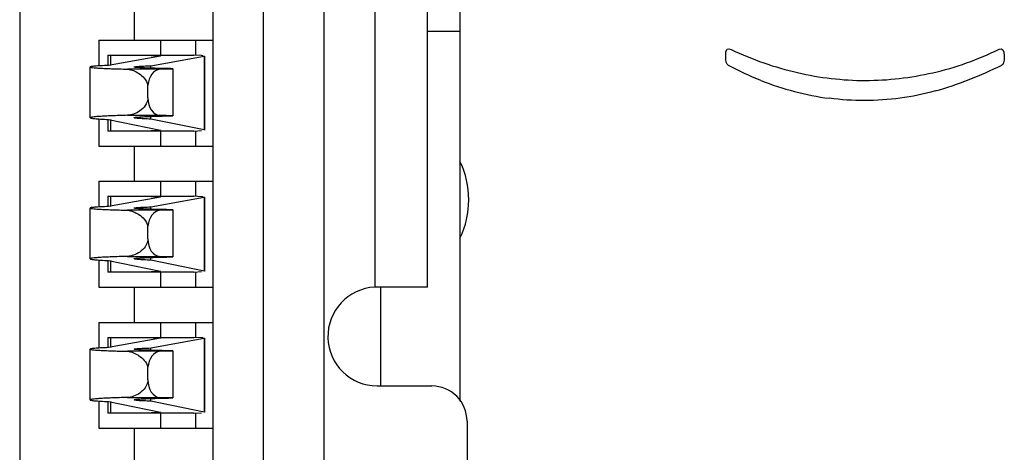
# Model space of a CAD drawing. Header units: inches. Extents: x 0 to 34, y 0 to 22.
# Tile 13 of 51: x 11.65 to 12.091, y 11.62 to 11.813. Entities that reach past the tile are written whole.
import ezdxf

# ---------------------------------------------------------------- set-up
doc = ezdxf.new("R2010")
doc.units = ezdxf.units.IN
doc.header["$LTSCALE"] = 1.87
doc.header["$MEASUREMENT"] = 0
doc.linetypes.add('CENTER', pattern=[0.6, 0.375, -0.075, 0.075, -0.075])
doc.layers.get('0').update_dxf_attribs({"linetype": 'CONTINUOUS'})
doc.layers.add('02___PRT_ALL_AXES', color=7, linetype='CONTINUOUS')
doc.layers.add('DATUMCURVES', color=7, linetype='CONTINUOUS')

msp = doc.modelspace()

# ---------------------------------------------------------------- linework, layer by layer
at = {"color": 7, "linetype": 'CONTINUOUS'}
for p, q in [((11.7369310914, 10.6920990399), (11.7369313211, 13.0582407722)), ((11.7592473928, 13.0582407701), (11.7592471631, 10.6920990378)), ((11.7866381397, 10.6920990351), (11.7866383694, 13.0582407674)), ((11.8473078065, 12.1072406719), (11.8473078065, 11.6431318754)), ((11.8091849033, 12.0563004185), (11.8091848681, 11.6940393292)), ((11.8328069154, 11.6940675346), (11.8328069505, 12.056272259)), ((11.7016385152, 11.8200518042), (11.7016385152, 11.8043037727)), ((11.8473078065, 11.8082407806), (11.8328069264, 11.8082407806)), ((11.6858904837, 11.8043037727), (11.6858904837, 11.792828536)), ((11.6858904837, 11.8043037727), (11.7369311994, 11.8043037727)), ((11.7134495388, 11.8043037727), (11.7134495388, 11.7976108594)), ((11.7291975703, 11.7976108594), (11.7291975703, 11.8043037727)), ((11.6898274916, 11.7976108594), (11.6898274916, 11.7930346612)), ((11.6898274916, 11.7976108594), (11.7283603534, 11.7976108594)), ((11.7134495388, 11.7972447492), (11.6900946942, 11.7930346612)), ((11.6912288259, 11.7930346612), (11.6912288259, 11.7976108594)), ((11.707166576, 11.7976108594), (11.7134495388, 11.7972447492)), ((11.7090490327, 11.7928735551), (11.7329729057, 11.7971862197)), ((11.7317332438, 11.79741432), (11.7283603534, 11.7976108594)), ((11.7329729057, 11.7971862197), (11.7329729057, 11.7642309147)), ((11.7331345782, 11.7972447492), (11.7331345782, 11.7641649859)), ((11.6819534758, 11.7696908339), (11.6819534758, 11.7923390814)), ((11.7129985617, 11.7913824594), (11.6986511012, 11.7913824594)), ((11.7090490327, 11.791811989), (11.7090490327, 11.7928735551)), ((11.7129985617, 11.7913824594), (11.7188553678, 11.7915824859)), ((11.7188553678, 11.7915824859), (11.7188553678, 11.7705430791)), ((11.7077787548, 11.7786397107), (11.7077787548, 11.7842985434)), ((11.6858904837, 11.7691395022), (11.6858904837, 11.7570596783)), ((11.6898274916, 11.7689073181), (11.6898274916, 11.7637525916)), ((11.6900946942, 11.7689073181), (11.7134495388, 11.7641649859)), ((11.6912288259, 11.7637525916), (11.6912288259, 11.7689073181)), ((11.6986511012, 11.7707683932), (11.7129985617, 11.7707683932)), ((11.7090490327, 11.7690887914), (11.7090490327, 11.7702845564)), ((11.7329729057, 11.7642309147), (11.7090490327, 11.7690887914)), ((11.7188553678, 11.7705430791), (11.7129985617, 11.7707683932)), ((11.7283603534, 11.7637525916), (11.6898274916, 11.7637525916)), ((11.7134495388, 11.7641649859), (11.707166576, 11.7637525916)), ((11.7134495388, 11.7637525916), (11.7134495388, 11.7570596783)), ((11.7283603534, 11.7637525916), (11.7317332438, 11.7639739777)), ((11.7291975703, 11.7570596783), (11.7291975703, 11.7637525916)), ((11.6858904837, 11.7570596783), (11.7369311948, 11.7570596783)), ((11.7016385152, 11.7570596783), (11.7016385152, 11.7413116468)), ((11.6858904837, 11.7413116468), (11.6858904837, 11.72983641)), ((11.6858904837, 11.7413116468), (11.7369311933, 11.7413116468)), ((11.7134495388, 11.7413116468), (11.7134495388, 11.7346187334)), ((11.7291975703, 11.7346187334), (11.7291975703, 11.7413116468)), ((11.6898274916, 11.7346187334), (11.6898274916, 11.7300425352)), ((11.6898274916, 11.7346187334), (11.7283603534, 11.7346187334)), ((11.7134495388, 11.7342526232), (11.6900946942, 11.7300425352)), ((11.6912288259, 11.7300425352), (11.6912288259, 11.7346187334)), ((11.707166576, 11.7346187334), (11.7134495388, 11.7342526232)), ((11.7090490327, 11.7298814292), (11.7329729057, 11.7341940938)), ((11.7317332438, 11.734422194), (11.7283603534, 11.7346187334)), ((11.7329729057, 11.7341940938), (11.7329729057, 11.7012387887)), ((11.7331345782, 11.7342526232), (11.7331345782, 11.7011728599)), ((11.6819534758, 11.7066987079), (11.6819534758, 11.7293469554)), ((11.7129985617, 11.7283903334), (11.6986511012, 11.7283903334)), ((11.7090490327, 11.7288198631), (11.7090490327, 11.7298814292)), ((11.7129985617, 11.7283903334), (11.7188553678, 11.7285903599)), ((11.7188553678, 11.7285903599), (11.7188553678, 11.7075509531)), ((11.7077787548, 11.7156475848), (11.7077787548, 11.7213064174)), ((11.6858904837, 11.7061473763), (11.6858904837, 11.6940675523)), ((11.6898274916, 11.7059151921), (11.6898274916, 11.7007604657)), ((11.6900946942, 11.7059151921), (11.7134495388, 11.7011728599)), ((11.6912288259, 11.7007604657), (11.6912288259, 11.7059151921)), ((11.6986511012, 11.7077762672), (11.7129985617, 11.7077762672)), ((11.7090490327, 11.7060966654), (11.7090490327, 11.7072924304)), ((11.7329729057, 11.7012387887), (11.7090490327, 11.7060966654)), ((11.7188553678, 11.7075509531), (11.7129985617, 11.7077762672)), ((11.7134495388, 11.7011728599), (11.707166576, 11.7007604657)), ((11.7283603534, 11.7007604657), (11.7317332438, 11.7009818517)), ((11.7283603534, 11.7007604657), (11.6898274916, 11.7007604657)), ((11.7134495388, 11.7007604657), (11.7134495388, 11.6940675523)), ((11.7291975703, 11.6940675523), (11.7291975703, 11.7007604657)), ((11.6858904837, 11.6940675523), (11.7369311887, 11.6940675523)), ((11.7016385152, 11.6940675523), (11.7016385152, 11.6783195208)), ((11.8328069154, 11.6940675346), (11.8108558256, 11.6940675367)), ((11.8118747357, 11.6499699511), (11.8118747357, 11.6940675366)), ((11.6858904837, 11.6783195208), (11.6858904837, 11.666844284)), ((11.6858904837, 11.6783195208), (11.7369311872, 11.6783195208)), ((11.7134495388, 11.6783195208), (11.7134495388, 11.6716266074)), ((11.7291975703, 11.6716266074), (11.7291975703, 11.6783195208)), ((11.6898274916, 11.6716266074), (11.6898274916, 11.6670504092)), ((11.6898274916, 11.6716266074), (11.7283603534, 11.6716266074)), ((11.7134495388, 11.6712604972), (11.6900946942, 11.6670504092)), ((11.6912288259, 11.6670504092), (11.6912288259, 11.6716266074)), ((11.707166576, 11.6716266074), (11.7134495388, 11.6712604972)), ((11.7090490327, 11.6668893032), (11.7329729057, 11.6712019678)), ((11.7317332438, 11.671430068), (11.7283603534, 11.6716266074)), ((11.7329729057, 11.6712019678), (11.7329729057, 11.6382466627)), ((11.7331345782, 11.6712604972), (11.7331345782, 11.6381807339)), ((11.6819534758, 11.6437065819), (11.6819534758, 11.6663548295)), ((11.7090490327, 11.6658277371), (11.7090490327, 11.6668893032)), ((11.7129985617, 11.6653982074), (11.6986511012, 11.6653982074)), ((11.7129985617, 11.6653982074), (11.7188553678, 11.6655982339)), ((11.7188553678, 11.6655982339), (11.7188553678, 11.6445588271)), ((11.7077787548, 11.6526554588), (11.7077787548, 11.6583142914)), ((11.8102997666, 11.6499730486), (11.8347401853, 11.6499249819)), ((11.6986511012, 11.6447841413), (11.7129985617, 11.6447841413)), ((11.7090490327, 11.6431045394), (11.7090490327, 11.6443003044)), ((11.7188553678, 11.6445588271), (11.7129985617, 11.6447841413)), ((11.6858904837, 11.6431552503), (11.6858904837, 11.6310754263)), ((11.6898274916, 11.6429230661), (11.6898274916, 11.6377683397)), ((11.6900946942, 11.6429230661), (11.7134495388, 11.6381807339)), ((11.6912288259, 11.6377683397), (11.6912288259, 11.6429230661)), ((11.7329729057, 11.6382466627), (11.7090490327, 11.6431045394)), ((11.7283603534, 11.6377683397), (11.6898274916, 11.6377683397)), ((11.7134495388, 11.6381807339), (11.707166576, 11.6377683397)), ((11.7134495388, 11.6377683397), (11.7134495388, 11.6310754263)), ((11.7283603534, 11.6377683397), (11.7317332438, 11.6379897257)), ((11.7291975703, 11.6310754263), (11.7291975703, 11.6377683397)), ((11.6858904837, 11.6310754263), (11.7369311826, 11.6310754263)), ((11.7016385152, 11.6310754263), (11.7016385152, 11.6153273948)), ((11.8504572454, 11.6341769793), (11.8504572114, 11.2838313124))]:
    msp.add_line(p, q, dxfattribs=at)
at = {"color": 40, "linetype": 'CONTINUOUS'}
for p, q in [((11.966104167, 11.7972589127), (11.9662397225, 11.7992394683)), ((11.9662397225, 11.7992394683), (11.9667008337, 11.8002700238)), ((11.9667008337, 11.8002700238), (11.9674875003, 11.8005144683)), ((11.9674875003, 11.8005144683), (11.9685725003, 11.8001616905)), ((12.0883380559, 11.8002978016), (12.0892852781, 11.8004616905)), ((12.0892852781, 11.8004616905), (12.0900463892, 11.8000533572)), ((12.0900463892, 11.8000533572), (12.0905075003, 11.7989950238)), ((12.0905075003, 11.7989950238), (12.0906713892, 11.7972589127)), ((11.9661583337, 11.7957394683), (11.966104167, 11.7972589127)), ((11.9663752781, 11.7945200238), (11.9661583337, 11.7957394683)), ((11.9667822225, 11.7936255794), (11.9663752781, 11.7945200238)), ((11.967379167, 11.7930811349), (11.9667822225, 11.7936255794)), ((12.0899380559, 11.7935172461), (12.0895297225, 11.7932172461)), ((12.0902908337, 11.7941672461), (12.0899380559, 11.7935172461)), ((12.0905602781, 11.7953616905), (12.0902908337, 11.7941672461)), ((12.0906713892, 11.7972589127), (12.0905602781, 11.7953616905))]:
    msp.add_line(p, q, dxfattribs=at)
for centre, radius, start, end in [((12.014282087, 11.9427232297), 0.1673745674, 285.751528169, 296.7165018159), ((12.0306350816, 11.9102028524), 0.13313938, 248.4991511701, 255.3070861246), ((12.0278910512, 11.8978536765), 0.1204989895, 255.079837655, 262.6182835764)]:
    msp.add_arc(centre, radius, start, end, dxfattribs=at)
at = {"color": 7, "linetype": 'CONTINUOUS'}
for centre, radius, start, end in [((11.8102997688, 11.6720202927), 0.0220472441, 92.8986098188, 269.9999944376), ((11.8111357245, 11.6279807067), 0.0660874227, 90.2426644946, 91.6915787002), ((11.8347092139, 11.6341769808), 0.0157480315, 359.9999944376, 89.8873171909)]:
    msp.add_arc(centre, radius, start, end, dxfattribs=at)
for centre, major_axis, ratio, start_param, end_param in [((11.7134495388, 11.7972447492), (0.0196850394, 0), 0.0232470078, 0.2530681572, 0.3796019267), ((11.7134495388, 11.7972447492), (0.0196850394, 0), 0.0232470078, -0.1282515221, 0), ((11.713546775, 11.7828179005), (-0, 0.0086023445), 0.680675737, 0.0937624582, 1.3978140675), ((11.7131384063, 11.7786397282), (0, 0.0078740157), 0.680675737, -4.7123867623, -3.1676877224), ((11.7134495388, 11.7641649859), (0.0196850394, -0), 0.0261859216, 0, 0.1282515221), ((11.7134495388, 11.7342526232), (0.0196850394, -0), 0.0232470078, 0.2530681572, 0.3796019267), ((11.7134495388, 11.7342526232), (0.0196850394, -0), 0.0232470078, -0.1282515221, 0), ((11.713546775, 11.7198257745), (-0, 0.0086023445), 0.680675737, 0.0937624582, 1.3978140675), ((11.7131384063, 11.7156476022), (0, 0.0078740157), 0.680675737, -4.7123867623, -3.1676877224), ((11.7134495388, 11.7011728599), (0.0196850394, -0), 0.0261859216, 0, 0.1282515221), ((11.7134495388, 11.6712604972), (0.0196850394, -0), 0.0232470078, 0.2530681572, 0.3796019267), ((11.7134495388, 11.6712604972), (0.0196850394, -0), 0.0232470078, -0.1282515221, 0), ((11.713546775, 11.6568336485), (0, 0.0086023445), 0.680675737, 0.0937624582, 1.3978140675), ((11.7131384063, 11.6526554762), (0, 0.0078740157), 0.680675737, -4.7123867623, -3.1676877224), ((11.7134495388, 11.6381807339), (0.0196850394, -0), 0.0261859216, 0, 0.1282515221)]:
    msp.add_ellipse(centre, major_axis=major_axis, ratio=ratio, start_param=start_param, end_param=end_param, dxfattribs=at)
at = {"color": 40, "linetype": 'CONTINUOUS'}
for points in [[(11.9685725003, 11.8001616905), (11.9780484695, 11.7956770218), (11.9880493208, 11.7921306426), (11.9982763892, 11.7898255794)], [(12.0586880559, 11.7897728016), (12.0689194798, 11.7920764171), (12.0789152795, 11.7956934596), (12.0883380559, 11.8002978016)], [(11.9818375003, 11.7863283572), (11.9768853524, 11.7882699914), (11.9720590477, 11.7905528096), (11.967379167, 11.7930811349)], [(11.9982763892, 11.7898255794), (12.0081752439, 11.7875455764), (12.0183911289, 11.7863283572), (12.028549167, 11.7863283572)], [(12.028549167, 11.7863283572), (12.0386608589, 11.7863283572), (12.0488231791, 11.7875523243), (12.0586880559, 11.7897728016)], [(12.0597186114, 11.7816339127), (12.049532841, 11.7787854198), (12.0388562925, 11.7773478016), (12.0282797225, 11.7773478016)], [(12.0282797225, 11.7773478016), (12.0229790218, 11.7773478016), (12.0176658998, 11.7776699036), (12.0124094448, 11.7783533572)]]:
    msp.add_open_spline(points, degree=3, dxfattribs=at)
at = {"color": 7, "linetype": 'CONTINUOUS'}
for points, knots in [([(11.6900946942, 11.7930346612), (11.6889231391, 11.792988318), (11.6872829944, 11.7929157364), (11.685262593, 11.7927951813), (11.6841038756, 11.7927098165), (11.6832149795, 11.7926255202), (11.6825347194, 11.7925391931), (11.6821947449, 11.7924643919), (11.6819534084, 11.7923920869), (11.6819534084, 11.7923390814)], [0, 0, 0, 0, 0.4289241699, 0.6001500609, 0.7413435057, 0.852017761, 0.9317833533, 0.9806090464, 1, 1, 1, 1]), ([(11.6819534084, 11.7923390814), (11.6819534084, 11.7923072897), (11.6820697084, 11.7922455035), (11.6822632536, 11.7921964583), (11.6826168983, 11.7921298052), (11.6833357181, 11.7920375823), (11.6845794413, 11.7919274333), (11.6864542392, 11.7918081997), (11.6888393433, 11.7916913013), (11.6917082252, 11.7915796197), (11.6950332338, 11.7914741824), (11.6973984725, 11.7914124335), (11.6986511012, 11.7913824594)], [0, 0, 0, 0, 0.0056893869, 0.0185889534, 0.0393694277, 0.0681087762, 0.1493941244, 0.261920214, 0.4046863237, 0.5765744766, 0.775767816, 1, 1, 1, 1]), ([(11.6986511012, 11.7913824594), (11.7004776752, 11.7912056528), (11.7032683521, 11.7900165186), (11.7063765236, 11.7874157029), (11.7074934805, 11.7854098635), (11.7077787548, 11.7842985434)], [0, 0, 0, 0, 0.4547908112, 0.7156550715, 1, 1, 1, 1]), ([(11.7016383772, 11.7923390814), (11.7016383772, 11.7923855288), (11.7018676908, 11.7924326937), (11.7021692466, 11.7924984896), (11.7027970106, 11.7925612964), (11.7036077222, 11.792628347), (11.7046660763, 11.7926932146), (11.7065006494, 11.7927851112), (11.7079882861, 11.7928392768), (11.7090490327, 11.7928735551)], [0, 0, 0, 0, 0.0187030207, 0.0676749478, 0.1479436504, 0.2592811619, 0.4010829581, 0.5726446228, 1, 1, 1, 1]), ([(11.7188553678, 11.7915824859), (11.7175962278, 11.7916024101), (11.7152015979, 11.7916450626), (11.7118156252, 11.7917218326), (11.7088589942, 11.7918070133), (11.7063772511, 11.7918991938), (11.7044138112, 11.7919960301), (11.7031019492, 11.7920860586), (11.7023449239, 11.7921639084), (11.7019654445, 11.7922179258), (11.7017713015, 11.7922617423), (11.7016383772, 11.7923084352), (11.7016383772, 11.7923390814)], [0, 0, 0, 0, 0.2188723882, 0.4162699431, 0.5886218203, 0.733036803, 0.8476778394, 0.9308664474, 0.9603198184, 0.9815897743, 0.9946735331, 1, 1, 1, 1]), ([(11.7077787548, 11.7786397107), (11.7077787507, 11.7773947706), (11.7068570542, 11.7750094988), (11.7043194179, 11.7726664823), (11.7015500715, 11.7712085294), (11.6995885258, 11.7707935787), (11.6986511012, 11.7707683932)], [0, 0, 0, 0, 0.2865784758, 0.547265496, 0.784132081, 1, 1, 1, 1]), ([(11.6986511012, 11.7707683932), (11.6973984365, 11.7707346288), (11.6950330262, 11.7706650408), (11.6917083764, 11.7705463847), (11.6888382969, 11.7704202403), (11.6864563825, 11.7702895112), (11.6845728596, 11.7701526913), (11.6832322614, 11.7700227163), (11.6824104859, 11.7698920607), (11.6820645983, 11.7697957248), (11.6819533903, 11.7697246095), (11.6819533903, 11.7696908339)], [0, 0, 0, 0, 0.2240406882, 0.4230699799, 0.594828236, 0.7375050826, 0.8499893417, 0.9312939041, 0.9809141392, 0.9939613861, 1, 1, 1, 1]), ([(11.6819533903, 11.7696908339), (11.6819533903, 11.7696355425), (11.6821874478, 11.769546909), (11.6825368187, 11.7694675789), (11.683213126, 11.7693673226), (11.6841041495, 11.7692736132), (11.6852622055, 11.7691769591), (11.687282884, 11.7690413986), (11.6889230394, 11.7689595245), (11.6900946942, 11.7689073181)], [0, 0, 0, 0, 0.0201901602, 0.0692610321, 0.1490821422, 0.2596954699, 0.4007378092, 0.5717349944, 1, 1, 1, 1]), ([(11.7016383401, 11.7696908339), (11.7016383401, 11.7697229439), (11.7017668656, 11.7697790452), (11.7019665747, 11.7698263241), (11.702343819, 11.7698884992), (11.7031022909, 11.7699754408), (11.7044131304, 11.7700774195), (11.7063772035, 11.7701862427), (11.7088588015, 11.7702901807), (11.7118155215, 11.7703860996), (11.7152015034, 11.7704725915), (11.7175961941, 11.7705206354), (11.7188553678, 11.7705430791)], [0, 0, 0, 0, 0.0055772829, 0.0187579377, 0.0400784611, 0.0695584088, 0.1527548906, 0.2673624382, 0.4117119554, 0.5839713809, 0.7812554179, 1, 1, 1, 1]), ([(11.7090490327, 11.7690887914), (11.7079882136, 11.7691274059), (11.7065005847, 11.7691885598), (11.7046657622, 11.7692917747), (11.7036079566, 11.7693654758), (11.7027955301, 11.7694393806), (11.7021710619, 11.7695139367), (11.7018620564, 11.7695815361), (11.7016383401, 11.7696427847), (11.7016383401, 11.7696908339)], [0, 0, 0, 0, 0.4268603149, 0.5982480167, 0.7399332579, 0.8512211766, 0.9315270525, 0.980678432, 1, 1, 1, 1]), ([(11.6900946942, 11.7300425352), (11.6889231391, 11.729996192), (11.6872829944, 11.7299236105), (11.685262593, 11.7298030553), (11.6841038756, 11.7297176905), (11.6832149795, 11.7296333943), (11.6825347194, 11.7295470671), (11.6821947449, 11.7294722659), (11.6819534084, 11.7293999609), (11.6819534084, 11.7293469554)], [0, 0, 0, 0, 0.4289241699, 0.6001500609, 0.7413435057, 0.852017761, 0.9317833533, 0.9806090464, 1, 1, 1, 1]), ([(11.6819534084, 11.7293469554), (11.6819534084, 11.7293151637), (11.6820697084, 11.7292533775), (11.6822632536, 11.7292043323), (11.6826168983, 11.7291376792), (11.6833357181, 11.7290454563), (11.6845794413, 11.7289353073), (11.6864542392, 11.7288160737), (11.6888393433, 11.7286991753), (11.6917082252, 11.7285874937), (11.6950332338, 11.7284820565), (11.6973984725, 11.7284203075), (11.6986511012, 11.7283903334)], [0, 0, 0, 0, 0.0056893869, 0.0185889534, 0.0393694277, 0.0681087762, 0.1493941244, 0.261920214, 0.4046863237, 0.5765744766, 0.775767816, 1, 1, 1, 1]), ([(11.6986511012, 11.7283903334), (11.7004776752, 11.7282135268), (11.7032683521, 11.7270243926), (11.7063765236, 11.7244235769), (11.7074934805, 11.7224177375), (11.7077787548, 11.7213064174)], [0, 0, 0, 0, 0.4547908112, 0.7156550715, 1, 1, 1, 1]), ([(11.7016383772, 11.7293469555), (11.7016383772, 11.7293934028), (11.7018676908, 11.7294405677), (11.7021692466, 11.7295063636), (11.7027970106, 11.7295691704), (11.7036077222, 11.729636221), (11.7046660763, 11.7297010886), (11.7065006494, 11.7297929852), (11.7079882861, 11.7298471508), (11.7090490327, 11.7298814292)], [0, 0, 0, 0, 0.0187030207, 0.0676749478, 0.1479436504, 0.2592811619, 0.4010829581, 0.5726446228, 1, 1, 1, 1]), ([(11.7188553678, 11.7285903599), (11.7175962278, 11.7286102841), (11.7152015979, 11.7286529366), (11.7118156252, 11.7287297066), (11.7088589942, 11.7288148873), (11.7063772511, 11.7289070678), (11.7044138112, 11.7290039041), (11.7031019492, 11.7290939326), (11.7023449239, 11.7291717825), (11.7019654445, 11.7292257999), (11.7017713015, 11.7292696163), (11.7016383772, 11.7293163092), (11.7016383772, 11.7293469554)], [0, 0, 0, 0, 0.2188723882, 0.4162699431, 0.5886218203, 0.733036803, 0.8476778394, 0.9308664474, 0.9603198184, 0.9815897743, 0.9946735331, 1, 1, 1, 1]), ([(11.7077787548, 11.7156475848), (11.7077787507, 11.7144026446), (11.7068570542, 11.7120173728), (11.7043194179, 11.7096743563), (11.7015500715, 11.7082164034), (11.6995885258, 11.7078014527), (11.6986511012, 11.7077762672)], [0, 0, 0, 0, 0.2865784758, 0.547265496, 0.784132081, 1, 1, 1, 1]), ([(11.6986511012, 11.7077762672), (11.6973984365, 11.7077425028), (11.6950330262, 11.7076729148), (11.6917083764, 11.7075542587), (11.6888382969, 11.7074281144), (11.6864563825, 11.7072973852), (11.6845728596, 11.7071605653), (11.6832322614, 11.7070305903), (11.6824104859, 11.7068999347), (11.6820645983, 11.7068035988), (11.6819533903, 11.7067324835), (11.6819533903, 11.7066987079)], [0, 0, 0, 0, 0.2240406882, 0.4230699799, 0.594828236, 0.7375050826, 0.8499893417, 0.9312939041, 0.9809141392, 0.9939613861, 1, 1, 1, 1]), ([(11.6819533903, 11.7066987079), (11.6819533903, 11.7066434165), (11.6821874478, 11.706554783), (11.6825368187, 11.7064754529), (11.683213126, 11.7063751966), (11.6841041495, 11.7062814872), (11.6852622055, 11.7061848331), (11.687282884, 11.7060492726), (11.6889230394, 11.7059673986), (11.6900946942, 11.7059151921)], [0, 0, 0, 0, 0.0201901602, 0.0692610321, 0.1490821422, 0.2596954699, 0.4007378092, 0.5717349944, 1, 1, 1, 1]), ([(11.7016383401, 11.7066987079), (11.7016383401, 11.7067308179), (11.7017668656, 11.7067869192), (11.7019665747, 11.7068341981), (11.702343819, 11.7068963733), (11.7031022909, 11.7069833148), (11.7044131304, 11.7070852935), (11.7063772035, 11.7071941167), (11.7088588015, 11.7072980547), (11.7118155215, 11.7073939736), (11.7152015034, 11.7074804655), (11.7175961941, 11.7075285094), (11.7188553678, 11.7075509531)], [0, 0, 0, 0, 0.0055772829, 0.0187579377, 0.0400784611, 0.0695584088, 0.1527548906, 0.2673624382, 0.4117119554, 0.5839713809, 0.7812554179, 1, 1, 1, 1]), ([(11.7090490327, 11.7060966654), (11.7079882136, 11.7061352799), (11.7065005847, 11.7061964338), (11.7046657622, 11.7062996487), (11.7036079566, 11.7063733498), (11.7027955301, 11.7064472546), (11.7021710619, 11.7065218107), (11.7018620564, 11.7065894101), (11.7016383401, 11.7066506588), (11.7016383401, 11.7066987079)], [0, 0, 0, 0, 0.4268603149, 0.5982480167, 0.7399332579, 0.8512211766, 0.9315270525, 0.980678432, 1, 1, 1, 1]), ([(11.6900946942, 11.6670504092), (11.6889231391, 11.667004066), (11.6872829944, 11.6669314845), (11.685262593, 11.6668109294), (11.6841038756, 11.6667255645), (11.6832149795, 11.6666412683), (11.6825347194, 11.6665549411), (11.6821947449, 11.66648014), (11.6819534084, 11.666407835), (11.6819534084, 11.6663548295)], [0, 0, 0, 0, 0.4289241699, 0.6001500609, 0.7413435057, 0.852017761, 0.9317833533, 0.9806090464, 1, 1, 1, 1]), ([(11.6819534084, 11.6663548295), (11.6819534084, 11.6663230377), (11.6820697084, 11.6662612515), (11.6822632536, 11.6662122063), (11.6826168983, 11.6661455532), (11.6833357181, 11.6660533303), (11.6845794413, 11.6659431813), (11.6864542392, 11.6658239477), (11.6888393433, 11.6657070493), (11.6917082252, 11.6655953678), (11.6950332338, 11.6654899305), (11.6973984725, 11.6654281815), (11.6986511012, 11.6653982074)], [0, 0, 0, 0, 0.0056893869, 0.0185889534, 0.0393694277, 0.0681087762, 0.1493941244, 0.261920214, 0.4046863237, 0.5765744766, 0.775767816, 1, 1, 1, 1]), ([(11.7016383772, 11.6663548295), (11.7016383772, 11.6664012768), (11.7018676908, 11.6664484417), (11.7021692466, 11.6665142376), (11.7027970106, 11.6665770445), (11.7036077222, 11.666644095), (11.7046660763, 11.6667089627), (11.7065006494, 11.6668008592), (11.7079882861, 11.6668550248), (11.7090490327, 11.6668893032)], [0, 0, 0, 0, 0.0187030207, 0.0676749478, 0.1479436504, 0.2592811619, 0.4010829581, 0.5726446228, 1, 1, 1, 1]), ([(11.7188553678, 11.6655982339), (11.7175962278, 11.6656181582), (11.7152015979, 11.6656608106), (11.7118156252, 11.6657375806), (11.7088589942, 11.6658227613), (11.7063772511, 11.6659149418), (11.7044138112, 11.6660117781), (11.7031019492, 11.6661018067), (11.7023449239, 11.6661796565), (11.7019654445, 11.6662336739), (11.7017713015, 11.6662774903), (11.7016383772, 11.6663241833), (11.7016383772, 11.6663548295)], [0, 0, 0, 0, 0.2188723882, 0.4162699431, 0.5886218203, 0.733036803, 0.8476778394, 0.9308664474, 0.9603198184, 0.9815897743, 0.9946735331, 1, 1, 1, 1]), ([(11.6986511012, 11.6653982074), (11.7004776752, 11.6652214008), (11.7032683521, 11.6640322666), (11.7063765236, 11.6614314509), (11.7074934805, 11.6594256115), (11.7077787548, 11.6583142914)], [0, 0, 0, 0, 0.4547908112, 0.7156550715, 1, 1, 1, 1]), ([(11.7077787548, 11.6526554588), (11.7077787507, 11.6514105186), (11.7068570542, 11.6490252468), (11.7043194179, 11.6466822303), (11.7015500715, 11.6452242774), (11.6995885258, 11.6448093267), (11.6986511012, 11.6447841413)], [0, 0, 0, 0, 0.2865784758, 0.547265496, 0.784132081, 1, 1, 1, 1]), ([(11.6986511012, 11.6447841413), (11.6973984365, 11.6447503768), (11.6950330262, 11.6446807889), (11.6917083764, 11.6445621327), (11.6888382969, 11.6444359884), (11.6864563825, 11.6443052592), (11.6845728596, 11.6441684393), (11.6832322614, 11.6440384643), (11.6824104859, 11.6439078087), (11.6820645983, 11.6438114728), (11.6819533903, 11.6437403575), (11.6819533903, 11.6437065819)], [0, 0, 0, 0, 0.2240406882, 0.4230699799, 0.594828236, 0.7375050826, 0.8499893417, 0.9312939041, 0.9809141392, 0.9939613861, 1, 1, 1, 1]), ([(11.6819533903, 11.6437065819), (11.6819533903, 11.6436512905), (11.6821874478, 11.643562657), (11.6825368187, 11.6434833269), (11.683213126, 11.6433830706), (11.6841041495, 11.6432893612), (11.6852622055, 11.6431927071), (11.687282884, 11.6430571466), (11.6889230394, 11.6429752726), (11.6900946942, 11.6429230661)], [0, 0, 0, 0, 0.0201901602, 0.0692610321, 0.1490821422, 0.2596954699, 0.4007378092, 0.5717349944, 1, 1, 1, 1]), ([(11.7016383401, 11.6437065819), (11.7016383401, 11.6437386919), (11.7017668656, 11.6437947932), (11.7019665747, 11.6438420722), (11.702343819, 11.6439042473), (11.7031022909, 11.6439911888), (11.7044131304, 11.6440931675), (11.7063772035, 11.6442019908), (11.7088588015, 11.6443059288), (11.7118155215, 11.6444018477), (11.7152015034, 11.6444883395), (11.7175961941, 11.6445363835), (11.7188553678, 11.6445588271)], [0, 0, 0, 0, 0.0055772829, 0.0187579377, 0.0400784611, 0.0695584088, 0.1527548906, 0.2673624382, 0.4117119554, 0.5839713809, 0.7812554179, 1, 1, 1, 1]), ([(11.7090490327, 11.6431045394), (11.7079882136, 11.6431431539), (11.7065005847, 11.6432043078), (11.7046657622, 11.6433075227), (11.7036079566, 11.6433812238), (11.7027955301, 11.6434551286), (11.7021710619, 11.6435296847), (11.7018620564, 11.6435972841), (11.7016383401, 11.6436585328), (11.7016383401, 11.6437065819)], [0, 0, 0, 0, 0.4268603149, 0.5982480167, 0.7399332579, 0.8512211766, 0.9315270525, 0.980678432, 1, 1, 1, 1])]:
    msp.add_open_spline(points, degree=3, knots=knots, dxfattribs=at)
at = {"layer": '02___PRT_ALL_AXES', "color": 7, "linetype": 'CENTER'}
msp.add_line((11.6504574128, 13.359421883), (11.6504574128, 10.5105220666), dxfattribs=at)
at = {"layer": 'DATUMCURVES', "color": 4, "linetype": 'CONTINUOUS'}
msp.add_arc((11.8118747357, 11.7330439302), 0.0393700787, 334.1779395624, 25.8220604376, dxfattribs=at)

doc.saveas('drawing.dxf')
